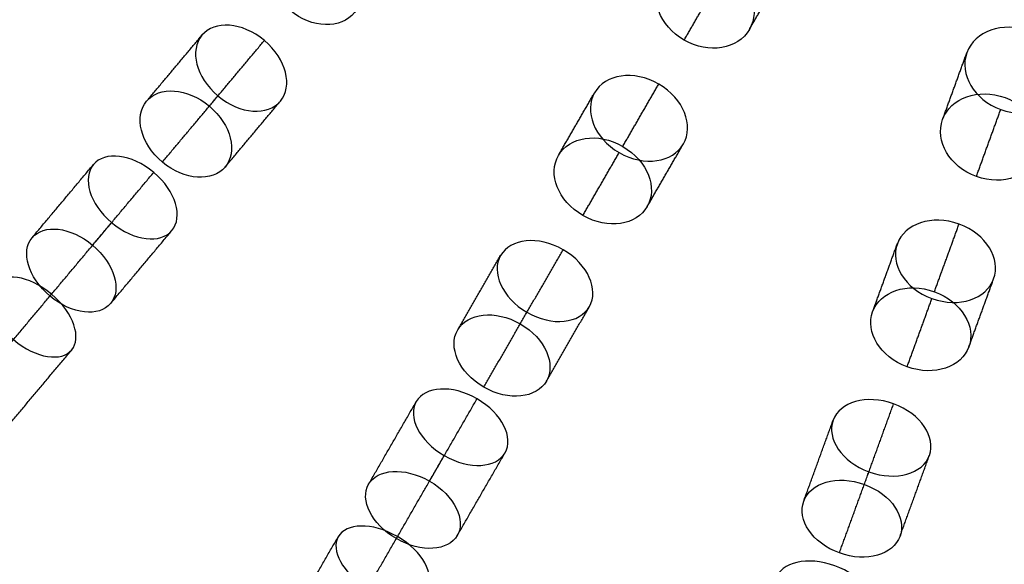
# Model space of a CAD drawing. Header units: millimetres. Extents: x -60 to 60, y -60 to 60.
# Tile 5 of 61: x -31 to -11, y -42 to -31. Entities that reach past the tile are written whole.
import ezdxf

# ---------------------------------------------------------------- set-up
doc = ezdxf.new("R2010")
doc.units = ezdxf.units.MM
doc.header["$MEASUREMENT"] = 0
doc.layers.add('Metal', color=7, linetype='Continuous', true_color=0xb2b2b2)
doc.layers.add('Opal glass', color=7, linetype='Continuous', true_color=0x7b7b7b)

msp = doc.modelspace()

# ---------------------------------------------------------------- linework, layer by layer
at = {"layer": 'Metal'}
for centre, radius in [((0.397, -0.384, 97.154), 56.961), ((0.397, -0.384, 93.154), 53.961), ((0.397, -0.384, 100.154), 53.961)]:
    msp.add_circle(centre, radius, dxfattribs=at)
for centre, radius, start, end in [((0.397, -0.384, 107.154), 56.961, 105.0362, 275.9739), ((0.397, -0.384, 107.154), 56.961, 105.0362, 275.9739), ((0.397, -0.384, 102.154), 56.961, 105.5646, 265.3355), ((0.397, -0.384, 107.154), 55.461, 105.159, 275.8511), ((0.397, -0.384, 107.154), 53.961, 105.2887, 275.7214), ((0.397, -0.384, 107.154), 53.961, 105.2887, 275.7214), ((0.39, -0.346, 97.154), 60, 180, 0), ((0.39, -0.346, 107.154), 60, 180, 0), ((0.39, -0.346, 97.154), 60, 180, 0), ((0.39, -0.346, 97.154), 58.5, 180, 360), ((0.39, -0.346, 97.154), 57, 180, 0), ((0.39, -0.346, 107.154), 57, 180, 0), ((0.39, -0.346, 97.154), 57, 180, 0)]:
    msp.add_arc(centre, radius, start, end, dxfattribs=at)
for points, knots in [([(-25.363, -31.037, 151.817), (-24.928, -31.403, 151.817), (-24.365, -31.404, 152.13), (-24.097, -31.084, 152.492), (-23.829, -30.765, 152.853), (-23.927, -30.211, 153.166), (-24.363, -29.845, 153.166), (-24.798, -29.48, 153.166), (-25.361, -29.479, 152.853), (-25.629, -29.799, 152.492), (-25.897, -30.118, 152.13), (-25.798, -30.672, 151.817), (-25.363, -31.037, 151.817)], [0, 0, 0, 0, 1.764148, 1.764148, 1.764148, 3.528113, 3.528113, 3.528113, 5.292077, 5.292077, 5.292077, 7.056226, 7.056226, 7.056226, 7.056226]), ([(-25.363, -31.037, 151.817), (-24.928, -31.403, 151.817), (-24.365, -31.404, 152.13), (-24.097, -31.084, 152.492), (-23.829, -30.765, 152.853), (-23.927, -30.211, 153.166), (-24.363, -29.845, 153.166), (-24.798, -29.48, 153.166), (-25.361, -29.479, 152.853), (-25.629, -29.799, 152.492), (-25.897, -30.118, 152.13), (-25.798, -30.672, 151.817), (-25.363, -31.037, 151.817)], [0, 0, 0, 0, 1.764148, 1.764148, 1.764148, 3.528113, 3.528113, 3.528113, 5.292077, 5.292077, 5.292077, 7.056226, 7.056226, 7.056226, 7.056226]), ([(-17.666, -31.621, 155.069), (-17.182, -31.9, 155.069), (-16.615, -31.799, 155.34), (-16.391, -31.412, 155.664), (-16.168, -31.025, 155.989), (-16.364, -30.483, 156.26), (-16.848, -30.203, 156.26), (-17.332, -29.924, 156.26), (-17.9, -30.025, 155.989), (-18.123, -30.412, 155.664), (-18.347, -30.799, 155.34), (-18.151, -31.341, 155.069), (-17.666, -31.621, 155.069)], [0, 0, 0, 0, 1.748435, 1.748435, 1.748435, 3.496823, 3.496823, 3.496823, 5.245211, 5.245211, 5.245211, 6.993645, 6.993645, 6.993645, 6.993645]), ([(-17.666, -31.621, 155.069), (-17.182, -31.9, 155.069), (-16.615, -31.799, 155.34), (-16.391, -31.412, 155.664), (-16.168, -31.025, 155.989), (-16.364, -30.483, 156.26), (-16.848, -30.203, 156.26), (-17.332, -29.924, 156.26), (-17.9, -30.025, 155.989), (-18.123, -30.412, 155.664), (-18.347, -30.799, 155.34), (-18.151, -31.341, 155.069), (-17.666, -31.621, 155.069)], [0, 0, 0, 0, 1.748435, 1.748435, 1.748435, 3.496823, 3.496823, 3.496823, 5.245211, 5.245211, 5.245211, 6.993645, 6.993645, 6.993645, 6.993645]), ([(-26.765, -32.709, 145.42), (-27.201, -32.343, 145.42), (-27.321, -31.815, 145.768), (-27.078, -31.526, 146.171), (-26.835, -31.236, 146.573), (-26.294, -31.263, 146.921), (-25.859, -31.628, 146.921), (-25.423, -31.994, 146.921), (-25.303, -32.522, 146.573), (-25.546, -32.811, 146.171), (-25.789, -33.101, 145.768), (-26.33, -33.074, 145.42), (-26.765, -32.709, 145.42)], [0, 0, 0, 0, 1.76442, 1.76442, 1.76442, 3.528644, 3.528644, 3.528644, 5.292867, 5.292867, 5.292867, 7.057287, 7.057287, 7.057287, 7.057287]), ([(-26.765, -32.709, 145.42), (-27.201, -32.343, 145.42), (-27.321, -31.815, 145.768), (-27.078, -31.526, 146.171), (-26.835, -31.236, 146.573), (-26.294, -31.263, 146.921), (-25.859, -31.628, 146.921), (-25.423, -31.994, 146.921), (-25.303, -32.522, 146.573), (-25.546, -32.811, 146.171), (-25.789, -33.101, 145.768), (-26.33, -33.074, 145.42), (-26.765, -32.709, 145.42)], [0, 0, 0, 0, 1.76442, 1.76442, 1.76442, 3.528644, 3.528644, 3.528644, 5.292867, 5.292867, 5.292867, 7.057287, 7.057287, 7.057287, 7.057287]), ([(-11.486, -32.975, 152.357), (-12.012, -32.783, 152.357), (-12.299, -32.284, 152.632), (-12.147, -31.867, 152.96), (-11.995, -31.45, 153.289), (-11.454, -31.252, 153.563), (-10.929, -31.444, 153.563), (-10.403, -31.635, 153.563), (-10.116, -32.134, 153.289), (-10.267, -32.551, 152.96), (-10.419, -32.968, 152.632), (-10.96, -33.166, 152.357), (-11.486, -32.975, 152.357)], [0, 0, 0, 0, 1.74963, 1.74963, 1.74963, 3.499203, 3.499203, 3.499203, 5.248777, 5.248777, 5.248777, 6.998407, 6.998407, 6.998407, 6.998407]), ([(-11.486, -32.975, 152.357), (-12.012, -32.783, 152.357), (-12.299, -32.284, 152.632), (-12.147, -31.867, 152.96), (-11.995, -31.45, 153.289), (-11.454, -31.252, 153.563), (-10.929, -31.444, 153.563), (-10.403, -31.635, 153.563), (-10.116, -32.134, 153.289), (-10.267, -32.551, 152.96), (-10.419, -32.968, 152.632), (-10.96, -33.166, 152.357), (-11.486, -32.975, 152.357)], [0, 0, 0, 0, 1.74963, 1.74963, 1.74963, 3.499203, 3.499203, 3.499203, 5.248777, 5.248777, 5.248777, 6.998407, 6.998407, 6.998407, 6.998407]), ([(-18.933, -33.815, 149.052), (-19.427, -33.53, 149.052), (-19.62, -33.004, 149.372), (-19.414, -32.647, 149.739), (-19.207, -32.29, 150.105), (-18.655, -32.193, 150.425), (-18.161, -32.478, 150.425), (-17.668, -32.763, 150.425), (-17.475, -33.29, 150.105), (-17.681, -33.647, 149.739), (-17.888, -34.004, 149.372), (-18.44, -34.1, 149.052), (-18.933, -33.815, 149.052)], [0, 0, 0, 0, 1.767237, 1.767237, 1.767237, 3.534244, 3.534244, 3.534244, 5.301251, 5.301251, 5.301251, 7.068488, 7.068488, 7.068488, 7.068488]), ([(-18.933, -33.815, 149.052), (-19.427, -33.53, 149.052), (-19.62, -33.004, 149.372), (-19.414, -32.647, 149.739), (-19.207, -32.29, 150.105), (-18.655, -32.193, 150.425), (-18.161, -32.478, 150.425), (-17.668, -32.763, 150.425), (-17.475, -33.29, 150.105), (-17.681, -33.647, 149.739), (-17.888, -34.004, 149.372), (-18.44, -34.1, 149.052), (-18.933, -33.815, 149.052)], [0, 0, 0, 0, 1.767237, 1.767237, 1.767237, 3.534244, 3.534244, 3.534244, 5.301251, 5.301251, 5.301251, 7.068488, 7.068488, 7.068488, 7.068488]), ([(-27.849, -34, 148.019), (-27.415, -34.364, 148.019), (-26.871, -34.391, 148.362), (-26.625, -34.098, 148.759), (-26.379, -33.804, 149.157), (-26.499, -33.273, 149.499), (-26.933, -32.909, 149.499), (-27.368, -32.545, 149.499), (-27.911, -32.519, 149.157), (-28.157, -32.812, 148.759), (-28.403, -33.105, 148.362), (-28.283, -33.636, 148.019), (-27.849, -34, 148.019)], [0, 0, 0, 0, 1.761644, 1.761644, 1.761644, 3.52313, 3.52313, 3.52313, 5.284617, 5.284617, 5.284617, 7.04626, 7.04626, 7.04626, 7.04626]), ([(-27.849, -34, 148.019), (-27.415, -34.364, 148.019), (-26.871, -34.391, 148.362), (-26.625, -34.098, 148.759), (-26.379, -33.804, 149.157), (-26.499, -33.273, 149.499), (-26.933, -32.909, 149.499), (-27.368, -32.545, 149.499), (-27.911, -32.519, 149.157), (-28.157, -32.812, 148.759), (-28.403, -33.105, 148.362), (-28.283, -33.636, 148.019), (-27.849, -34, 148.019)], [0, 0, 0, 0, 1.761644, 1.761644, 1.761644, 3.52313, 3.52313, 3.52313, 5.284617, 5.284617, 5.284617, 7.04626, 7.04626, 7.04626, 7.04626]), ([(-11.961, -34.281, 155.069), (-11.436, -34.472, 155.069), (-10.894, -34.274, 155.34), (-10.742, -33.854, 155.664), (-10.589, -33.435, 155.989), (-10.876, -32.934, 156.26), (-11.401, -32.743, 156.26), (-11.927, -32.552, 156.26), (-12.468, -32.751, 155.989), (-12.621, -33.17, 155.664), (-12.774, -33.59, 155.34), (-12.487, -34.09, 155.069), (-11.961, -34.281, 155.069)], [0, 0, 0, 0, 1.748434, 1.748434, 1.748434, 3.496822, 3.496822, 3.496822, 5.245211, 5.245211, 5.245211, 6.993645, 6.993645, 6.993645, 6.993645]), ([(-11.961, -34.281, 155.069), (-11.436, -34.472, 155.069), (-10.894, -34.274, 155.34), (-10.742, -33.854, 155.664), (-10.589, -33.435, 155.989), (-10.876, -32.934, 156.26), (-11.401, -32.743, 156.26), (-11.927, -32.552, 156.26), (-12.468, -32.751, 155.989), (-12.621, -33.17, 155.664), (-12.774, -33.59, 155.34), (-12.487, -34.09, 155.069), (-11.961, -34.281, 155.069)], [0, 0, 0, 0, 1.748434, 1.748434, 1.748434, 3.496822, 3.496822, 3.496822, 5.245211, 5.245211, 5.245211, 6.993645, 6.993645, 6.993645, 6.993645]), ([(-19.642, -35.043, 151.817), (-19.15, -35.327, 151.817), (-18.596, -35.231, 152.13), (-18.387, -34.87, 152.492), (-18.179, -34.508, 152.853), (-18.372, -33.98, 153.166), (-18.864, -33.696, 153.166), (-19.356, -33.411, 153.166), (-19.911, -33.508, 152.853), (-20.119, -33.87, 152.492), (-20.328, -34.231, 152.13), (-20.134, -34.759, 151.817), (-19.642, -35.043, 151.817)], [0, 0, 0, 0, 1.764149, 1.764149, 1.764149, 3.528113, 3.528113, 3.528113, 5.292078, 5.292078, 5.292078, 7.056226, 7.056226, 7.056226, 7.056226]), ([(-19.642, -35.043, 151.817), (-19.15, -35.327, 151.817), (-18.596, -35.231, 152.13), (-18.387, -34.87, 152.492), (-18.179, -34.508, 152.853), (-18.372, -33.98, 153.166), (-18.864, -33.696, 153.166), (-19.356, -33.411, 153.166), (-19.911, -33.508, 152.853), (-20.119, -33.87, 152.492), (-20.328, -34.231, 152.13), (-20.134, -34.759, 151.817), (-19.642, -35.043, 151.817)], [0, 0, 0, 0, 1.764149, 1.764149, 1.764149, 3.528113, 3.528113, 3.528113, 5.292078, 5.292078, 5.292078, 7.056226, 7.056226, 7.056226, 7.056226]), ([(-28.84, -35.181, 141.521), (-29.277, -34.814, 141.521), (-29.414, -34.31, 141.902), (-29.196, -34.049, 142.336), (-28.977, -33.788, 142.77), (-28.456, -33.835, 143.15), (-28.019, -34.202, 143.15), (-27.581, -34.569, 143.15), (-27.444, -35.074, 142.77), (-27.663, -35.335, 142.336), (-27.882, -35.596, 141.902), (-28.402, -35.548, 141.521), (-28.84, -35.181, 141.521)], [0, 0, 0, 0, 1.769106, 1.769106, 1.769106, 3.53796, 3.53796, 3.53796, 5.306813, 5.306813, 5.306813, 7.075919, 7.075919, 7.075919, 7.075919]), ([(-28.84, -35.181, 141.521), (-29.277, -34.814, 141.521), (-29.414, -34.31, 141.902), (-29.196, -34.049, 142.336), (-28.977, -33.788, 142.77), (-28.456, -33.835, 143.15), (-28.019, -34.202, 143.15), (-27.581, -34.569, 143.15), (-27.444, -35.074, 142.77), (-27.663, -35.335, 142.336), (-27.882, -35.596, 141.902), (-28.402, -35.548, 141.521), (-28.84, -35.181, 141.521)], [0, 0, 0, 0, 1.769106, 1.769106, 1.769106, 3.53796, 3.53796, 3.53796, 5.306813, 5.306813, 5.306813, 7.075919, 7.075919, 7.075919, 7.075919]), ([(-12.828, -36.662, 149.052), (-13.364, -36.467, 149.052), (-13.645, -35.983, 149.372), (-13.504, -35.595, 149.739), (-13.363, -35.208, 150.105), (-12.836, -35.017, 150.425), (-12.3, -35.212, 150.425), (-11.764, -35.407, 150.425), (-11.483, -35.892, 150.105), (-11.624, -36.279, 149.739), (-11.765, -36.667, 149.372), (-12.292, -36.857, 149.052), (-12.828, -36.662, 149.052)], [0, 0, 0, 0, 1.767237, 1.767237, 1.767237, 3.534244, 3.534244, 3.534244, 5.301251, 5.301251, 5.301251, 7.068488, 7.068488, 7.068488, 7.068488]), ([(-12.828, -36.662, 149.052), (-13.364, -36.467, 149.052), (-13.645, -35.983, 149.372), (-13.504, -35.595, 149.739), (-13.363, -35.208, 150.105), (-12.836, -35.017, 150.425), (-12.3, -35.212, 150.425), (-11.764, -35.407, 150.425), (-11.483, -35.892, 150.105), (-11.624, -36.279, 149.739), (-11.765, -36.667, 149.372), (-12.292, -36.857, 149.052), (-12.828, -36.662, 149.052)], [0, 0, 0, 0, 1.767237, 1.767237, 1.767237, 3.534244, 3.534244, 3.534244, 5.301251, 5.301251, 5.301251, 7.068488, 7.068488, 7.068488, 7.068488]), ([(-30.043, -36.615, 144.01), (-29.607, -36.981, 144.01), (-29.084, -37.027, 144.384), (-28.861, -36.762, 144.813), (-28.638, -36.497, 145.243), (-28.775, -35.989, 145.616), (-29.211, -35.623, 145.616), (-29.647, -35.257, 145.616), (-30.17, -35.211, 145.243), (-30.393, -35.476, 144.813), (-30.616, -35.742, 144.384), (-30.479, -36.249, 144.01), (-30.043, -36.615, 144.01)], [0, 0, 0, 0, 1.765808, 1.765808, 1.765808, 3.531415, 3.531415, 3.531415, 5.297022, 5.297022, 5.297022, 7.06283, 7.06283, 7.06283, 7.06283]), ([(-30.043, -36.615, 144.01), (-29.607, -36.981, 144.01), (-29.084, -37.027, 144.384), (-28.861, -36.762, 144.813), (-28.638, -36.497, 145.243), (-28.775, -35.989, 145.616), (-29.211, -35.623, 145.616), (-29.647, -35.257, 145.616), (-30.17, -35.211, 145.243), (-30.393, -35.476, 144.813), (-30.616, -35.742, 144.384), (-30.479, -36.249, 144.01), (-30.043, -36.615, 144.01)], [0, 0, 0, 0, 1.765808, 1.765808, 1.765808, 3.531415, 3.531415, 3.531415, 5.297022, 5.297022, 5.297022, 7.06283, 7.06283, 7.06283, 7.06283]), ([(-20.733, -36.932, 145.42), (-21.225, -36.648, 145.42), (-21.436, -36.149, 145.768), (-21.247, -35.822, 146.171), (-21.058, -35.495, 146.573), (-20.52, -35.427, 146.921), (-20.028, -35.711, 146.921), (-19.536, -35.995, 146.921), (-19.326, -36.495, 146.573), (-19.515, -36.822, 146.171), (-19.703, -37.149, 145.768), (-20.241, -37.217, 145.42), (-20.733, -36.932, 145.42)], [0, 0, 0, 0, 1.76442, 1.76442, 1.76442, 3.528643, 3.528643, 3.528643, 5.292867, 5.292867, 5.292867, 7.057287, 7.057287, 7.057287, 7.057287]), ([(-20.733, -36.932, 145.42), (-21.225, -36.648, 145.42), (-21.436, -36.149, 145.768), (-21.247, -35.822, 146.171), (-21.058, -35.495, 146.573), (-20.52, -35.427, 146.921), (-20.028, -35.711, 146.921), (-19.536, -35.995, 146.921), (-19.326, -36.495, 146.573), (-19.515, -36.822, 146.171), (-19.703, -37.149, 145.768), (-20.241, -37.217, 145.42), (-20.733, -36.932, 145.42)], [0, 0, 0, 0, 1.76442, 1.76442, 1.76442, 3.528643, 3.528643, 3.528643, 5.292867, 5.292867, 5.292867, 7.057287, 7.057287, 7.057287, 7.057287]), ([(-30.757, -37.466, 137.169), (-31.207, -37.089, 137.169), (-31.344, -36.61, 137.603), (-31.152, -36.381, 138.066), (-30.96, -36.152, 138.528), (-30.464, -36.203, 138.96), (-30.014, -36.581, 138.96), (-29.565, -36.958, 138.96), (-29.428, -37.438, 138.528), (-29.62, -37.667, 138.066), (-29.812, -37.896, 137.603), (-30.308, -37.844, 137.169), (-30.757, -37.466, 137.169)], [0, 0, 0, 0, 1.798117, 1.798117, 1.798117, 3.595535, 3.595535, 3.595535, 5.392954, 5.392954, 5.392954, 7.191071, 7.191071, 7.191071, 7.191071]), ([(-30.757, -37.466, 137.169), (-31.207, -37.089, 137.169), (-31.344, -36.61, 137.603), (-31.152, -36.381, 138.066), (-30.96, -36.152, 138.528), (-30.464, -36.203, 138.96), (-30.014, -36.581, 138.96), (-29.565, -36.958, 138.96), (-29.428, -37.438, 138.528), (-29.62, -37.667, 138.066), (-29.812, -37.896, 137.603), (-30.308, -37.844, 137.169), (-30.757, -37.466, 137.169)], [0, 0, 0, 0, 1.798117, 1.798117, 1.798117, 3.595535, 3.595535, 3.595535, 5.392954, 5.392954, 5.392954, 7.191071, 7.191071, 7.191071, 7.191071]), ([(-13.313, -37.995, 151.817), (-12.779, -38.189, 151.817), (-12.25, -37.998, 152.13), (-12.107, -37.606, 152.492), (-11.964, -37.214, 152.853), (-12.247, -36.727, 153.166), (-12.781, -36.532, 153.166), (-13.315, -36.338, 153.166), (-13.844, -36.53, 152.853), (-13.987, -36.922, 152.492), (-14.129, -37.314, 152.13), (-13.847, -37.8, 151.817), (-13.313, -37.995, 151.817)], [0, 0, 0, 0, 1.764149, 1.764149, 1.764149, 3.528113, 3.528113, 3.528113, 5.292078, 5.292078, 5.292078, 7.056226, 7.056226, 7.056226, 7.056226]), ([(-13.313, -37.995, 151.817), (-12.779, -38.189, 151.817), (-12.25, -37.998, 152.13), (-12.107, -37.606, 152.492), (-11.964, -37.214, 152.853), (-12.247, -36.727, 153.166), (-12.781, -36.532, 153.166), (-13.315, -36.338, 153.166), (-13.844, -36.53, 152.853), (-13.987, -36.922, 152.492), (-14.129, -37.314, 152.13), (-13.847, -37.8, 151.817), (-13.313, -37.995, 151.817)], [0, 0, 0, 0, 1.764149, 1.764149, 1.764149, 3.528113, 3.528113, 3.528113, 5.292078, 5.292078, 5.292078, 7.056226, 7.056226, 7.056226, 7.056226]), ([(-21.576, -38.392, 148.019), (-21.085, -38.676, 148.019), (-20.545, -38.607, 148.362), (-20.354, -38.276, 148.759), (-20.163, -37.944, 149.157), (-20.373, -37.442, 149.499), (-20.864, -37.159, 149.499), (-21.355, -36.876, 149.499), (-21.895, -36.944, 149.157), (-22.086, -37.276, 148.759), (-22.277, -37.607, 148.362), (-22.067, -38.109, 148.019), (-21.576, -38.392, 148.019)], [0, 0, 0, 0, 1.761644, 1.761644, 1.761644, 3.52313, 3.52313, 3.52313, 5.284617, 5.284617, 5.284617, 7.04626, 7.04626, 7.04626, 7.04626]), ([(-21.576, -38.392, 148.019), (-21.085, -38.676, 148.019), (-20.545, -38.607, 148.362), (-20.354, -38.276, 148.759), (-20.163, -37.944, 149.157), (-20.373, -37.442, 149.499), (-20.864, -37.159, 149.499), (-21.355, -36.876, 149.499), (-21.895, -36.944, 149.157), (-22.086, -37.276, 148.759), (-22.277, -37.607, 148.362), (-22.067, -38.109, 148.019), (-21.576, -38.392, 148.019)], [0, 0, 0, 0, 1.761644, 1.761644, 1.761644, 3.52313, 3.52313, 3.52313, 5.284617, 5.284617, 5.284617, 7.04626, 7.04626, 7.04626, 7.04626]), ([(-22.347, -39.728, 141.521), (-22.841, -39.442, 141.521), (-23.064, -38.97, 141.902), (-22.894, -38.675, 142.336), (-22.723, -38.38, 142.77), (-22.202, -38.335, 143.15), (-21.708, -38.621, 143.15), (-21.213, -38.907, 143.15), (-20.991, -39.38, 142.77), (-21.162, -39.675, 142.336), (-21.332, -39.97, 141.902), (-21.852, -40.013, 141.521), (-22.347, -39.728, 141.521)], [0, 0, 0, 0, 1.769106, 1.769106, 1.769106, 3.53796, 3.53796, 3.53796, 5.306813, 5.306813, 5.306813, 7.075919, 7.075919, 7.075919, 7.075919]), ([(-22.347, -39.728, 141.521), (-22.841, -39.442, 141.521), (-23.064, -38.97, 141.902), (-22.894, -38.675, 142.336), (-22.723, -38.38, 142.77), (-22.202, -38.335, 143.15), (-21.708, -38.621, 143.15), (-21.213, -38.907, 143.15), (-20.991, -39.38, 142.77), (-21.162, -39.675, 142.336), (-21.332, -39.97, 141.902), (-21.852, -40.013, 141.521), (-22.347, -39.728, 141.521)], [0, 0, 0, 0, 1.769106, 1.769106, 1.769106, 3.53796, 3.53796, 3.53796, 5.306813, 5.306813, 5.306813, 7.075919, 7.075919, 7.075919, 7.075919]), ([(-14.059, -40.044, 145.42), (-14.593, -39.85, 145.42), (-14.887, -39.395, 145.768), (-14.758, -39.04, 146.171), (-14.628, -38.685, 146.573), (-14.111, -38.525, 146.921), (-13.577, -38.719, 146.921), (-13.043, -38.914, 146.921), (-12.749, -39.369, 146.573), (-12.878, -39.724, 146.171), (-13.007, -40.079, 145.768), (-13.525, -40.239, 145.42), (-14.059, -40.044, 145.42)], [0, 0, 0, 0, 1.76442, 1.76442, 1.76442, 3.528644, 3.528644, 3.528644, 5.292867, 5.292867, 5.292867, 7.057287, 7.057287, 7.057287, 7.057287]), ([(-14.059, -40.044, 145.42), (-14.593, -39.85, 145.42), (-14.887, -39.395, 145.768), (-14.758, -39.04, 146.171), (-14.628, -38.685, 146.573), (-14.111, -38.525, 146.921), (-13.577, -38.719, 146.921), (-13.043, -38.914, 146.921), (-12.749, -39.369, 146.573), (-12.878, -39.724, 146.171), (-13.007, -40.079, 145.768), (-13.525, -40.239, 145.42), (-14.059, -40.044, 145.42)], [0, 0, 0, 0, 1.76442, 1.76442, 1.76442, 3.528644, 3.528644, 3.528644, 5.292867, 5.292867, 5.292867, 7.057287, 7.057287, 7.057287, 7.057287]), ([(-23.283, -41.349, 144.01), (-22.79, -41.633, 144.01), (-22.266, -41.588, 144.384), (-22.093, -41.288, 144.813), (-21.92, -40.988, 145.243), (-22.142, -40.512, 145.616), (-22.635, -40.227, 145.616), (-23.128, -39.943, 145.616), (-23.652, -39.988, 145.243), (-23.825, -40.288, 144.813), (-23.998, -40.588, 144.384), (-23.776, -41.064, 144.01), (-23.283, -41.349, 144.01)], [0, 0, 0, 0, 1.765809, 1.765809, 1.765809, 3.531415, 3.531415, 3.531415, 5.297022, 5.297022, 5.297022, 7.06283, 7.06283, 7.06283, 7.06283]), ([(-23.283, -41.349, 144.01), (-22.79, -41.633, 144.01), (-22.266, -41.588, 144.384), (-22.093, -41.288, 144.813), (-21.92, -40.988, 145.243), (-22.142, -40.512, 145.616), (-22.635, -40.227, 145.616), (-23.128, -39.943, 145.616), (-23.652, -39.988, 145.243), (-23.825, -40.288, 144.813), (-23.998, -40.588, 144.384), (-23.776, -41.064, 144.01), (-23.283, -41.349, 144.01)], [0, 0, 0, 0, 1.765809, 1.765809, 1.765809, 3.531415, 3.531415, 3.531415, 5.297022, 5.297022, 5.297022, 7.06283, 7.06283, 7.06283, 7.06283]), ([(-14.636, -41.629, 148.019), (-14.103, -41.823, 148.019), (-13.583, -41.662, 148.362), (-13.452, -41.302, 148.759), (-13.321, -40.942, 149.157), (-13.616, -40.484, 149.499), (-14.148, -40.29, 149.499), (-14.681, -40.097, 149.499), (-15.201, -40.258, 149.157), (-15.332, -40.618, 148.759), (-15.463, -40.978, 148.362), (-15.168, -41.435, 148.019), (-14.636, -41.629, 148.019)], [0, 0, 0, 0, 1.761644, 1.761644, 1.761644, 3.52313, 3.52313, 3.52313, 5.284616, 5.284616, 5.284616, 7.04626, 7.04626, 7.04626, 7.04626]), ([(-14.636, -41.629, 148.019), (-14.103, -41.823, 148.019), (-13.583, -41.662, 148.362), (-13.452, -41.302, 148.759), (-13.321, -40.942, 149.157), (-13.616, -40.484, 149.499), (-14.148, -40.29, 149.499), (-14.681, -40.097, 149.499), (-15.201, -40.258, 149.157), (-15.332, -40.618, 148.759), (-15.463, -40.978, 148.362), (-15.168, -41.435, 148.019), (-14.636, -41.629, 148.019)], [0, 0, 0, 0, 1.761644, 1.761644, 1.761644, 3.52313, 3.52313, 3.52313, 5.284616, 5.284616, 5.284616, 7.04626, 7.04626, 7.04626, 7.04626]), ([(-23.838, -42.311, 137.169), (-24.347, -42.017, 137.169), (-24.565, -41.57, 137.603), (-24.416, -41.311, 138.066), (-24.266, -41.052, 138.528), (-23.769, -41.016, 138.96), (-23.26, -41.31, 138.96), (-22.752, -41.603, 138.96), (-22.534, -42.052, 138.528), (-22.684, -42.311, 138.066), (-22.833, -42.57, 137.603), (-23.33, -42.604, 137.169), (-23.838, -42.311, 137.169)], [0, 0, 0, 0, 1.798117, 1.798117, 1.798117, 3.595536, 3.595536, 3.595536, 5.392954, 5.392954, 5.392954, 7.191071, 7.191071, 7.191071, 7.191071]), ([(-23.838, -42.311, 137.169), (-24.347, -42.017, 137.169), (-24.565, -41.57, 137.603), (-24.416, -41.311, 138.066), (-24.266, -41.052, 138.528), (-23.769, -41.016, 138.96), (-23.26, -41.31, 138.96), (-22.752, -41.603, 138.96), (-22.534, -42.052, 138.528), (-22.684, -42.311, 138.066), (-22.833, -42.57, 137.603), (-23.33, -42.604, 137.169), (-23.838, -42.311, 137.169)], [0, 0, 0, 0, 1.798117, 1.798117, 1.798117, 3.595536, 3.595536, 3.595536, 5.392954, 5.392954, 5.392954, 7.191071, 7.191071, 7.191071, 7.191071]), ([(-15.163, -43.077, 141.521), (-15.7, -42.882, 141.521), (-16.001, -42.456, 141.902), (-15.884, -42.135, 142.336), (-15.768, -41.815, 142.77), (-15.263, -41.681, 143.15), (-14.726, -41.877, 143.15), (-14.189, -42.072, 143.15), (-13.888, -42.499, 142.77), (-14.005, -42.82, 142.336), (-14.121, -43.14, 141.902), (-14.626, -43.273, 141.521), (-15.163, -43.077, 141.521)], [0, 0, 0, 0, 1.769106, 1.769106, 1.769106, 3.53796, 3.53796, 3.53796, 5.306813, 5.306813, 5.306813, 7.075919, 7.075919, 7.075919, 7.075919]), ([(-15.163, -43.077, 141.521), (-15.7, -42.882, 141.521), (-16.001, -42.456, 141.902), (-15.884, -42.135, 142.336), (-15.768, -41.815, 142.77), (-15.263, -41.681, 143.15), (-14.726, -41.877, 143.15), (-14.189, -42.072, 143.15), (-13.888, -42.499, 142.77), (-14.005, -42.82, 142.336), (-14.121, -43.14, 141.902), (-14.626, -43.273, 141.521), (-15.163, -43.077, 141.521)], [0, 0, 0, 0, 1.769106, 1.769106, 1.769106, 3.53796, 3.53796, 3.53796, 5.306813, 5.306813, 5.306813, 7.075919, 7.075919, 7.075919, 7.075919])]:
    msp.add_open_spline(points, degree=3, knots=knots, dxfattribs=at)
for points in [[(-16.391, -31.412, 155.664), (-16.045, -30.812, 154.312), (-15.698, -30.211, 152.96)], [(-17.666, -31.621, 155.069), (-17.319, -31.019, 153.713), (-16.971, -30.417, 152.357)], [(-28.157, -32.812, 148.759), (-27.618, -32.169, 147.465), (-27.078, -31.526, 146.171)], [(-26.933, -32.909, 149.499), (-26.396, -32.269, 148.21), (-25.859, -31.628, 146.921)], [(-12.621, -33.17, 155.664), (-12.384, -32.519, 154.312), (-12.147, -31.867, 152.96)], [(-18.864, -33.696, 153.166), (-18.513, -33.087, 151.795), (-18.161, -32.478, 150.425)], [(-20.119, -33.87, 152.492), (-19.766, -33.258, 151.115), (-19.414, -32.647, 149.739)], [(-27.849, -34, 148.019), (-27.307, -33.354, 146.719), (-26.765, -32.709, 145.42)], [(-26.625, -34.098, 148.759), (-26.086, -33.454, 147.465), (-25.546, -32.811, 146.171)], [(-11.961, -34.281, 155.069), (-11.724, -33.628, 153.713), (-11.486, -32.975, 152.357)], [(-19.642, -35.043, 151.817), (-19.288, -34.429, 150.434), (-18.933, -33.815, 149.052)], [(-18.387, -34.87, 152.492), (-18.034, -34.258, 151.115), (-17.681, -33.647, 149.739)], [(-30.393, -35.476, 144.813), (-29.794, -34.763, 143.575), (-29.196, -34.049, 142.336)], [(-29.211, -35.623, 145.616), (-28.615, -34.913, 144.383), (-28.019, -34.202, 143.15)], [(-30.043, -36.615, 144.01), (-29.441, -35.898, 142.766), (-28.84, -35.181, 141.521)], [(-28.861, -36.762, 144.813), (-28.262, -36.048, 143.575), (-27.663, -35.335, 142.336)], [(-12.781, -36.532, 153.166), (-12.54, -35.872, 151.795), (-12.3, -35.212, 150.425)], [(-20.864, -37.159, 149.499), (-20.446, -36.435, 148.21), (-20.028, -35.711, 146.921)], [(-13.987, -36.922, 152.492), (-13.745, -36.258, 151.115), (-13.504, -35.595, 149.739)], [(-22.086, -37.276, 148.759), (-21.666, -36.549, 147.465), (-21.247, -35.822, 146.171)], [(-12.107, -37.606, 152.492), (-11.866, -36.942, 151.115), (-11.624, -36.279, 149.739)], [(-31.238, -38.039, 141.49), (-30.626, -37.31, 140.225), (-30.014, -36.581, 138.96)], [(-13.313, -37.995, 151.817), (-13.07, -37.328, 150.434), (-12.828, -36.662, 149.052)], [(-20.354, -38.276, 148.759), (-19.934, -37.549, 147.465), (-19.515, -36.822, 146.171)], [(-21.576, -38.392, 148.019), (-21.154, -37.662, 146.719), (-20.733, -36.932, 145.42)], [(-30.851, -39.134, 140.612), (-30.236, -38.4, 139.339), (-29.62, -37.667, 138.066)], [(-22.635, -40.227, 145.616), (-22.172, -39.424, 144.383), (-21.708, -38.621, 143.15)], [(-23.825, -40.288, 144.813), (-23.359, -39.481, 143.575), (-22.894, -38.675, 142.336)], [(-14.148, -40.29, 149.499), (-13.863, -39.505, 148.21), (-13.577, -38.719, 146.921)], [(-15.332, -40.618, 148.759), (-15.045, -39.829, 147.465), (-14.758, -39.04, 146.171)], [(-23.283, -41.349, 144.01), (-22.815, -40.538, 142.766), (-22.347, -39.728, 141.521)], [(-22.093, -41.288, 144.813), (-21.627, -40.481, 143.575), (-21.162, -39.675, 142.336)], [(-13.452, -41.302, 148.759), (-13.165, -40.513, 147.465), (-12.878, -39.724, 146.171)], [(-14.636, -41.629, 148.019), (-14.347, -40.837, 146.719), (-14.059, -40.044, 145.42)], [(-25.373, -42.97, 140.612), (-24.895, -42.14, 139.339), (-24.416, -41.311, 138.066)], [(-24.212, -42.958, 141.49), (-23.736, -42.134, 140.225), (-23.26, -41.31, 138.96)]]:
    msp.add_open_spline(points, degree=2, dxfattribs=at)
at = {"layer": 'Opal glass'}
for centre, radius in [((0.397, -0.384, 97.154), 59.961), ((0.397, -0.384, 57.154), 59.961), ((0.397, -0.384, 97.154), 59.961), ((0.397, -0.384, 97.154), 58.461), ((0.397, -0.384, 93.154), 56.961), ((0.397, -0.384, 57.154), 56.961), ((0.397, -0.384, 97.154), 56.961), ((0.397, -0.384, 93.154), 56.961), ((0.397, -0.384, 93.154), 55.461), ((0.397, -0.384, 93.154), 53.961)]:
    msp.add_circle(centre, radius, dxfattribs=at)

doc.saveas('drawing.dxf')
